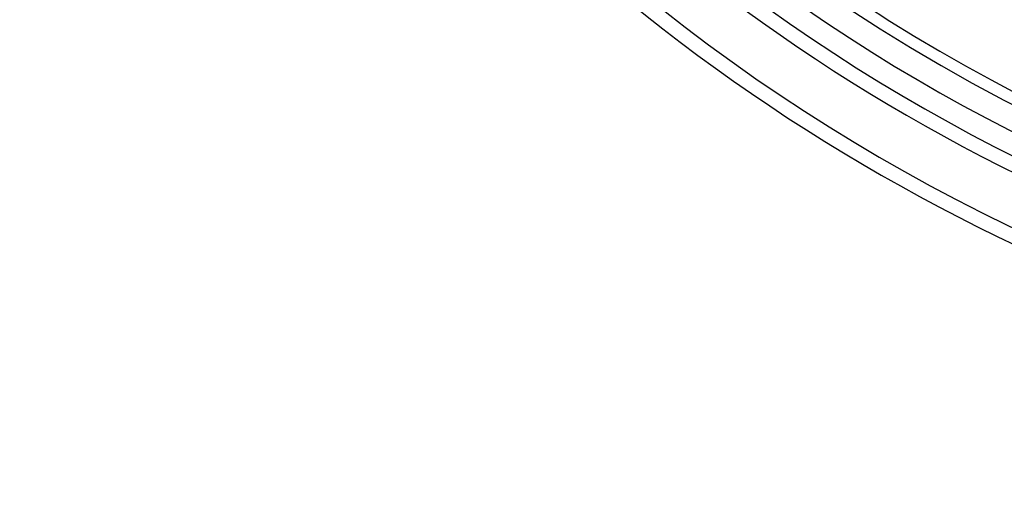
# Model space of a CAD drawing. Header units: millimetres. Extents: x 0 to 297, y 0 to 210.
# Tile 70 of 256: x 144.272 to 144.593, y 92.562 to 92.715. Entities that reach past the tile are written whole.
import ezdxf

# ---------------------------------------------------------------- set-up
doc = ezdxf.new("R2010")
doc.units = ezdxf.units.MM
doc.header["$LTSCALE"] = 16.335
doc.layers.get('0').update_dxf_attribs({"linetype": 'CONTINUOUS'})
doc.layers.add('01_GLOBAL', color=7, linetype='CONTINUOUS')
doc.layers.add('INTFCLR_144815', color=7, linetype='CONTINUOUS')

msp = doc.modelspace()

# ---------------------------------------------------------------- linework, layer by layer
at = {"color": 7, "linetype": 'Continuous'}
msp.add_circle((145.8748034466, 92.1344639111), 2.66, dxfattribs=at)
at = {"color": 9, "linetype": 'Continuous'}
msp.add_arc((145.8748034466, 92.1344639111), 2.6259090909, 92.9674534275, 177.0325465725, dxfattribs=at)
at = {"layer": '01_GLOBAL', "color": 7, "linetype": 'Continuous'}
msp.add_circle((145.8748034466, 92.1344639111), 2.695, dxfattribs=at)
at = {"layer": 'INTFCLR_144815', "color": 6, "linetype": 'Continuous'}
for centre, radius, start, end in [((144.8596077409, 93.1986596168), 0.5751005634, 108.7136429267, 257.7559644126), ((144.8596077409, 93.1986596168), 0.5947754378, 205.4855585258, 293.0456409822), ((144.8596077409, 93.1986596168), 0.6157754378, 205.4849006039, 292.0062088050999), ((144.8599207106, 93.19801182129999), 0.54782, 234.5212267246, 248.35715705)]:
    msp.add_arc(centre, radius, start, end, dxfattribs=at)
at = {"layer": 'INTFCLR_144815', "color": 9, "linetype": 'Continuous'}
for radius, start, end in [(0.5712784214, 125.9035433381, 247.5002459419), (0.5830188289, 203.8266800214, 313.0809380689), (0.590019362, 203.8278898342, 312.5732768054), (0.6110177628, 203.8266800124, 319.1799903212)]:
    msp.add_arc((144.8596077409, 93.1986596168), radius, start, end, dxfattribs=at)

doc.saveas('drawing.dxf')
